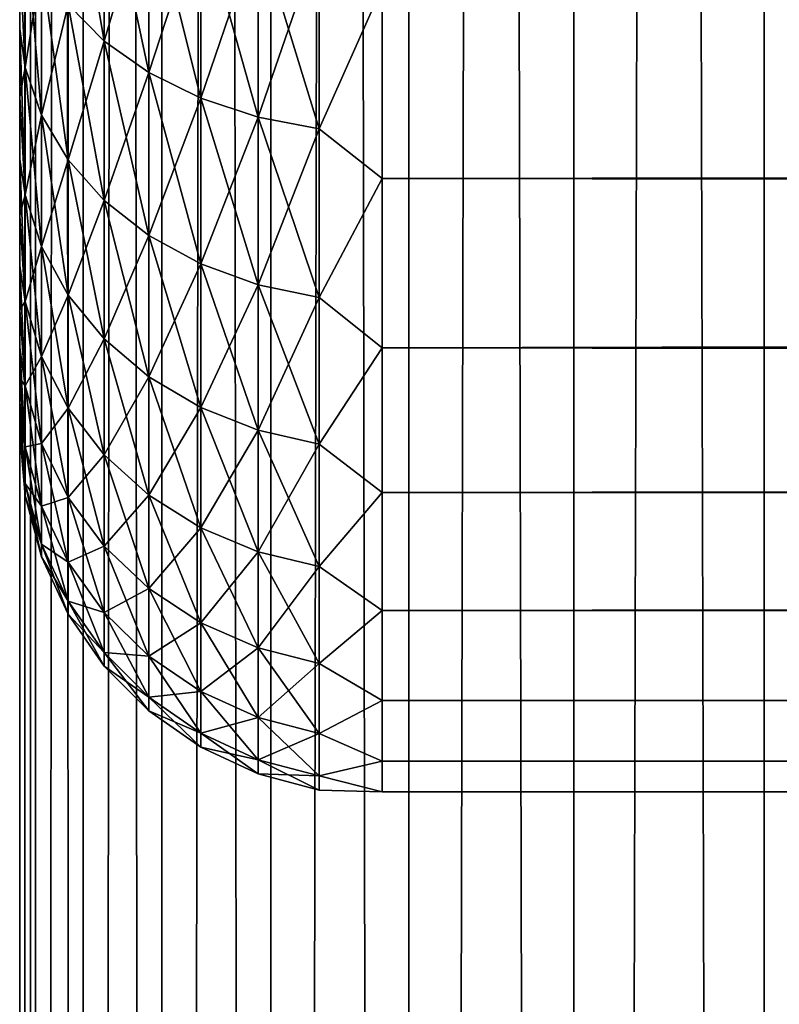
# Model space of a CAD drawing. Extents: x -265 to 265, y 0 to 427.
# Tile 52 of 256: x -265 to -260.81, y 133.85 to 139.28. Entities that reach past the tile are written whole.
import ezdxf

# ---------------------------------------------------------------- set-up
doc = ezdxf.new("R2010")
doc.units = 0
doc.header["$LTSCALE"] = 65.185185
for name, color, linetype in [('18', 7, 'CONTINUOUS'), ('20', 7, 'CONTINUOUS'), ('22', 7, 'CONTINUOUS'), ('35', 7, 'CONTINUOUS'), ('36', 7, 'CONTINUOUS')]:
    doc.layers.add(name, color=color, linetype=linetype)

msp = doc.modelspace()

# ---------------------------------------------------------------- linework, layer by layer
at = {"layer": '18', "color": 7, "linetype": 'CONTINUOUS'}
for points in [[(-265, 139.2346, 33.9756), (-265, 139.6407, 34.4628), (-265, 139.2346, 21.0244), (-265, 139.2346, 33.9756)], [(-265, 139.2346, 21.0244), (-265, 139.6407, 34.4628), (-265, 139.6407, 20.5372), (-265, 139.2346, 21.0244)], [(-265, 138.8587, 33.4647), (-265, 139.2346, 33.9756), (-265, 138.8587, 21.5353), (-265, 138.8587, 33.4647)], [(-265, 138.8587, 21.5353), (-265, 139.2346, 33.9756), (-265, 139.2346, 21.0244), (-265, 138.8587, 21.5353)], [(-265, 138.5143, 32.9321), (-265, 138.8587, 33.4647), (-265, 138.5143, 22.0679), (-265, 138.5143, 32.9321)], [(-265, 138.5143, 22.0679), (-265, 138.8587, 33.4647), (-265, 138.8587, 21.5353), (-265, 138.5143, 22.0679)], [(-265, 138.2027, 32.3796), (-265, 138.5143, 32.9321), (-265, 138.2027, 22.6204), (-265, 138.2027, 32.3796)], [(-265, 138.2027, 22.6204), (-265, 138.5143, 32.9321), (-265, 138.5143, 22.0679), (-265, 138.2027, 22.6204)], [(-265, 137.9251, 31.8094), (-265, 138.2027, 32.3796), (-265, 137.9251, 23.1906), (-265, 137.9251, 31.8094)], [(-265, 137.9251, 23.1906), (-265, 138.2027, 32.3796), (-265, 138.2027, 22.6204), (-265, 137.9251, 23.1906)], [(-265, 137.6823, 31.2234), (-265, 137.9251, 31.8094), (-265, 137.6823, 23.7766), (-265, 137.6823, 31.2234)], [(-265, 137.6823, 23.7766), (-265, 137.9251, 31.8094), (-265, 137.9251, 23.1906), (-265, 137.6823, 23.7766)], [(-265, 137.4754, 30.6238), (-265, 137.6823, 31.2234), (-265, 137.4754, 24.3762), (-265, 137.4754, 30.6238)], [(-265, 137.4754, 24.3762), (-265, 137.6823, 31.2234), (-265, 137.6823, 23.7766), (-265, 137.4754, 24.3762)], [(-265, 137.3051, 30.0128), (-265, 137.4754, 30.6238), (-265, 137.3051, 24.9872), (-265, 137.3051, 30.0128)], [(-265, 137.3051, 24.9872), (-265, 137.4754, 30.6238), (-265, 137.4754, 24.3762), (-265, 137.3051, 24.9872)], [(-265, 137.172, 29.3927), (-265, 137.3051, 30.0128), (-265, 137.172, 25.6073), (-265, 137.172, 29.3927)], [(-265, 137.172, 25.6073), (-265, 137.3051, 30.0128), (-265, 137.3051, 24.9872), (-265, 137.172, 25.6073)], [(-265, 137.0766, 28.7656), (-265, 137.172, 29.3927), (-265, 137.0766, 26.2344), (-265, 137.0766, 28.7656)], [(-265, 137.0766, 26.2344), (-265, 137.172, 29.3927), (-265, 137.172, 25.6073), (-265, 137.0766, 26.2344)], [(-265, 137.0192, 28.134), (-265, 137.0766, 28.7656), (-265, 137.0192, 26.866), (-265, 137.0192, 28.134)], [(-265, 137.0192, 26.866), (-265, 137.0766, 28.7656), (-265, 137.0766, 26.2344), (-265, 137.0192, 26.866)], [(-265, 137, 27.5), (-265, 137.0192, 28.134), (-265, 137.0192, 26.866), (-265, 137, 27.5)]]:
    msp.add_3dface(points, dxfattribs=at)
at = {"layer": '20', "color": 7, "linetype": 'CONTINUOUS'}
for points in [[(-263, 138.4078, 18.922), (-263, 139.4652, 17.9244), (263, 138.4078, 18.922), (-263, 138.4078, 18.922)], [(263, 138.4078, 18.922), (-263, 139.4652, 17.9244), (263, 139.4652, 17.9244), (263, 138.4078, 18.922)], [(-263, 139.4652, 37.0756), (-263, 138.4078, 36.078), (263, 139.4652, 37.0756), (-263, 139.4652, 37.0756)], [(263, 139.4652, 37.0756), (-263, 138.4078, 36.078), (263, 138.4078, 36.078), (263, 139.4652, 37.0756)], [(-263, 137.4735, 20.0355), (-263, 138.4078, 18.922), (263, 137.4735, 20.0355), (-263, 137.4735, 20.0355)], [(263, 137.4735, 20.0355), (-263, 138.4078, 18.922), (263, 138.4078, 18.922), (263, 137.4735, 20.0355)], [(-263, 138.4078, 36.078), (-263, 137.4735, 34.9645), (263, 138.4078, 36.078), (-263, 138.4078, 36.078)], [(263, 138.4078, 36.078), (-263, 137.4735, 34.9645), (263, 137.4735, 34.9645), (263, 138.4078, 36.078)], [(-263, 136.6747, 21.25), (-263, 137.4735, 20.0355), (263, 136.6747, 21.25), (-263, 136.6747, 21.25)], [(263, 136.6747, 21.25), (-263, 137.4735, 20.0355), (263, 137.4735, 20.0355), (263, 136.6747, 21.25)], [(-263, 137.4735, 34.9645), (-263, 136.6747, 33.75), (263, 137.4735, 34.9645), (-263, 137.4735, 34.9645)], [(263, 137.4735, 34.9645), (-263, 136.6747, 33.75), (263, 136.6747, 33.75), (263, 137.4735, 34.9645)], [(-263, 136.0223, 22.549), (-263, 136.6747, 21.25), (263, 136.0223, 22.549), (-263, 136.0223, 22.549)], [(263, 136.0223, 22.549), (-263, 136.6747, 21.25), (263, 136.6747, 21.25), (263, 136.0223, 22.549)], [(-263, 136.6747, 33.75), (-263, 136.0223, 32.451), (263, 136.6747, 33.75), (-263, 136.6747, 33.75)], [(263, 136.6747, 33.75), (-263, 136.0223, 32.451), (263, 136.0223, 32.451), (263, 136.6747, 33.75)], [(-263, 135.5251, 23.915), (-263, 136.0223, 22.549), (263, 135.5251, 23.915), (-263, 135.5251, 23.915)], [(263, 135.5251, 23.915), (-263, 136.0223, 22.549), (263, 136.0223, 22.549), (263, 135.5251, 23.915)], [(-263, 136.0223, 32.451), (-263, 135.5251, 31.085), (263, 136.0223, 32.451), (-263, 136.0223, 32.451)], [(263, 136.0223, 32.451), (-263, 135.5251, 31.085), (263, 135.5251, 31.085), (263, 136.0223, 32.451)], [(-263, 135.1899, 25.3294), (-263, 135.5251, 23.915), (263, 135.1899, 25.3294), (-263, 135.1899, 25.3294)], [(263, 135.1899, 25.3294), (-263, 135.5251, 23.915), (263, 135.5251, 23.915), (263, 135.1899, 25.3294)], [(-263, 135.5251, 31.085), (-263, 135.1899, 29.6706), (263, 135.5251, 31.085), (-263, 135.5251, 31.085)], [(263, 135.5251, 31.085), (-263, 135.1899, 29.6706), (263, 135.1899, 29.6706), (263, 135.5251, 31.085)], [(-263, 135.0211, 26.7732), (-263, 135.1899, 25.3294), (263, 135.0211, 26.7732), (-263, 135.0211, 26.7732)], [(263, 135.0211, 26.7732), (-263, 135.1899, 25.3294), (263, 135.1899, 25.3294), (263, 135.0211, 26.7732)], [(-263, 135.1899, 29.6706), (-263, 135.0211, 28.2268), (263, 135.1899, 29.6706), (-263, 135.1899, 29.6706)], [(263, 135.1899, 29.6706), (-263, 135.0211, 28.2268), (263, 135.0211, 28.2268), (263, 135.1899, 29.6706)], [(-263, 135.0211, 28.2268), (-263, 135.0211, 26.7732), (263, 135.0211, 28.2268), (-263, 135.0211, 28.2268)], [(263, 135.0211, 28.2268), (-263, 135.0211, 26.7732), (263, 135.0211, 26.7732), (263, 135.0211, 28.2268)]]:
    msp.add_3dface(points, dxfattribs=at)
at = {"layer": '22', "color": 7, "linetype": 'CONTINUOUS'}
for points in [[(-264.7329, 139.3693, 19.3693), (-264.7329, 140.3308, 18.5101), (-264.533, 139.1671, 19.1671), (-264.7329, 139.3693, 19.3693)], [(-264.533, 139.1671, 19.1671), (-264.7329, 140.3308, 18.5101), (-264.533, 140.1525, 18.2865), (-264.533, 139.1671, 19.1671)], [(-264.533, 140.1525, 36.7135), (-264.7329, 139.3693, 35.6307), (-264.533, 139.1671, 35.8329), (-264.533, 140.1525, 36.7135)], [(-264.533, 140.1525, 36.7135), (-264.533, 139.1671, 35.8329), (-264.2864, 139.9985, 36.9065), (-264.533, 140.1525, 36.7135)], [(-264.533, 139.1671, 19.1671), (-264.533, 140.1525, 18.2865), (-264.2864, 138.9925, 18.9925), (-264.533, 139.1671, 19.1671)], [(-264.2864, 138.9925, 18.9925), (-264.533, 140.1525, 18.2865), (-264.2864, 139.9985, 18.0935), (-264.2864, 138.9925, 18.9925)], [(-264.2864, 139.9985, 36.9065), (-264.533, 139.1671, 35.8329), (-264.2864, 138.9925, 36.0075), (-264.2864, 139.9985, 36.9065)], [(-264.2864, 139.9985, 36.9065), (-264.2864, 138.9925, 36.0075), (-264.0006, 139.8737, 37.0631), (-264.2864, 139.9985, 36.9065)], [(-264.2864, 138.9925, 18.9925), (-264.2864, 139.9985, 18.0935), (-264.0006, 138.8509, 18.8509), (-264.2864, 138.9925, 18.9925)], [(-264.0006, 138.8509, 18.8509), (-264.2864, 139.9985, 18.0935), (-264.0006, 139.8737, 17.9369), (-264.0006, 138.8509, 18.8509)], [(-264.0006, 139.8737, 37.0631), (-264.2864, 138.9925, 36.0075), (-264.0006, 138.8509, 36.1491), (-264.0006, 139.8737, 37.0631)], [(-264.0006, 139.8737, 37.0631), (-264.0006, 138.8509, 36.1491), (-263.6844, 139.7817, 37.1785), (-264.0006, 139.8737, 37.0631)], [(-264.0006, 138.8509, 18.8509), (-264.0006, 139.8737, 17.9369), (-263.6844, 138.7465, 18.7465), (-264.0006, 138.8509, 18.8509)], [(-263.6844, 138.7465, 18.7465), (-264.0006, 139.8737, 17.9369), (-263.6844, 139.7817, 17.8215), (-263.6844, 138.7465, 18.7465)], [(-264.97, 139.8315, 35.1685), (-265, 139.6407, 34.4628), (-264.97, 139.0211, 34.2617), (-264.97, 139.8315, 35.1685)], [(-264.97, 139.0211, 20.7383), (-265, 139.6407, 20.5372), (-264.97, 139.8315, 19.8315), (-264.97, 139.0211, 20.7383)], [(-264.97, 139.8315, 35.1685), (-264.97, 139.0211, 34.2617), (-264.8801, 139.5931, 35.4069), (-264.97, 139.8315, 35.1685)], [(-264.97, 139.0211, 20.7383), (-264.97, 139.8315, 19.8315), (-264.8801, 138.7575, 20.5281), (-264.97, 139.0211, 20.7383)], [(-264.8801, 138.7575, 20.5281), (-264.97, 139.8315, 19.8315), (-264.8801, 139.5931, 19.5931), (-264.8801, 138.7575, 20.5281)], [(-263.6844, 139.7817, 37.1785), (-264.0006, 138.8509, 36.1491), (-263.6844, 138.7465, 36.2535), (-263.6844, 139.7817, 37.1785)], [(-263.6844, 139.7817, 37.1785), (-263.6844, 138.7465, 36.2535), (-263.3473, 139.7253, 37.2491), (-263.6844, 139.7817, 37.1785)], [(-263.6844, 138.7465, 18.7465), (-263.6844, 139.7817, 17.8215), (-263.3473, 138.6827, 18.6827), (-263.6844, 138.7465, 18.7465)], [(-263.3473, 138.6827, 18.6827), (-263.6844, 139.7817, 17.8215), (-263.3473, 139.7253, 17.7509), (-263.3473, 138.6827, 18.6827)], [(-263.3473, 139.7253, 37.2491), (-263.6844, 138.7465, 36.2535), (-263.3473, 138.6827, 36.3173), (-263.3473, 139.7253, 37.2491)], [(-263, 139.4652, 17.9244), (-263.3473, 138.6827, 18.6827), (-263.3473, 139.7253, 17.7509), (-263, 139.4652, 17.9244)], [(-263, 139.4652, 37.0756), (-263.3473, 139.7253, 37.2491), (-263.3473, 138.6827, 36.3173), (-263, 139.4652, 37.0756)], [(-265, 139.6407, 34.4628), (-265, 139.2346, 33.9756), (-264.97, 139.0211, 34.2617), (-265, 139.6407, 34.4628)], [(-265, 139.2346, 21.0244), (-265, 139.6407, 20.5372), (-264.97, 139.0211, 20.7383), (-265, 139.2346, 21.0244)], [(-264.8801, 139.5931, 35.4069), (-264.97, 139.0211, 34.2617), (-264.8801, 138.7575, 34.4719), (-264.8801, 139.5931, 35.4069)], [(-264.8801, 139.5931, 35.4069), (-264.8801, 138.7575, 34.4719), (-264.7329, 139.3693, 35.6307), (-264.8801, 139.5931, 35.4069)], [(-264.8801, 138.7575, 20.5281), (-264.8801, 139.5931, 19.5931), (-264.7329, 138.5101, 20.3308), (-264.8801, 138.7575, 20.5281)], [(-264.7329, 138.5101, 20.3308), (-264.8801, 139.5931, 19.5931), (-264.7329, 139.3693, 19.3693), (-264.7329, 138.5101, 20.3308)], [(-263, 139.4652, 17.9244), (-263, 138.4078, 18.922), (-263.3473, 138.6827, 18.6827), (-263, 139.4652, 17.9244)], [(-263, 138.4078, 36.078), (-263, 139.4652, 37.0756), (-263.3473, 138.6827, 36.3173), (-263, 138.4078, 36.078)], [(-264.7329, 139.3693, 35.6307), (-264.8801, 138.7575, 34.4719), (-264.7329, 138.5101, 34.6692), (-264.7329, 139.3693, 35.6307)], [(-264.7329, 139.3693, 35.6307), (-264.7329, 138.5101, 34.6692), (-264.533, 139.1671, 35.8329), (-264.7329, 139.3693, 35.6307)], [(-264.7329, 138.5101, 20.3308), (-264.7329, 139.3693, 19.3693), (-264.533, 138.2865, 20.1525), (-264.7329, 138.5101, 20.3308)], [(-264.533, 138.2865, 20.1525), (-264.7329, 139.3693, 19.3693), (-264.533, 139.1671, 19.1671), (-264.533, 138.2865, 20.1525)], [(-265, 139.2346, 33.9756), (-265, 138.8587, 33.4647), (-264.97, 139.0211, 34.2617), (-265, 139.2346, 33.9756)], [(-265, 138.8587, 21.5353), (-265, 139.2346, 21.0244), (-264.97, 138.3174, 21.7302), (-265, 138.8587, 21.5353)], [(-264.97, 138.3174, 21.7302), (-265, 139.2346, 21.0244), (-264.97, 139.0211, 20.7383), (-264.97, 138.3174, 21.7302)], [(-264.533, 139.1671, 35.8329), (-264.7329, 138.5101, 34.6692), (-264.533, 138.2865, 34.8475), (-264.533, 139.1671, 35.8329)], [(-264.533, 139.1671, 35.8329), (-264.533, 138.2865, 34.8475), (-264.2864, 138.9925, 36.0075), (-264.533, 139.1671, 35.8329)], [(-264.533, 138.2865, 20.1525), (-264.533, 139.1671, 19.1671), (-264.2864, 138.0935, 19.9985), (-264.533, 138.2865, 20.1525)], [(-264.2864, 138.0935, 19.9985), (-264.533, 139.1671, 19.1671), (-264.2864, 138.9925, 18.9925), (-264.2864, 138.0935, 19.9985)], [(-264.97, 139.0211, 34.2617), (-265, 138.8587, 33.4647), (-264.97, 138.3174, 33.2698), (-264.97, 139.0211, 34.2617)], [(-264.97, 139.0211, 34.2617), (-264.97, 138.3174, 33.2698), (-264.8801, 138.7575, 34.4719), (-264.97, 139.0211, 34.2617)], [(-264.97, 138.3174, 21.7302), (-264.97, 139.0211, 20.7383), (-264.8801, 138.0319, 21.5508), (-264.97, 138.3174, 21.7302)], [(-264.8801, 138.0319, 21.5508), (-264.97, 139.0211, 20.7383), (-264.8801, 138.7575, 20.5281), (-264.8801, 138.0319, 21.5508)], [(-264.2864, 138.9925, 36.0075), (-264.533, 138.2865, 34.8475), (-264.2864, 138.0935, 35.0015), (-264.2864, 138.9925, 36.0075)], [(-264.2864, 138.9925, 36.0075), (-264.2864, 138.0935, 35.0015), (-264.0006, 138.8509, 36.1491), (-264.2864, 138.9925, 36.0075)], [(-264.2864, 138.0935, 19.9985), (-264.2864, 138.9925, 18.9925), (-264.0006, 137.9369, 19.8737), (-264.2864, 138.0935, 19.9985)], [(-264.0006, 137.9369, 19.8737), (-264.2864, 138.9925, 18.9925), (-264.0006, 138.8509, 18.8509), (-264.0006, 137.9369, 19.8737)], [(-265, 138.8587, 33.4647), (-265, 138.5143, 32.9321), (-264.97, 138.3174, 33.2698), (-265, 138.8587, 33.4647)], [(-265, 138.5143, 22.0679), (-265, 138.8587, 21.5353), (-264.97, 138.3174, 21.7302), (-265, 138.5143, 22.0679)], [(-264.0006, 138.8509, 36.1491), (-264.2864, 138.0935, 35.0015), (-264.0006, 137.9369, 35.1263), (-264.0006, 138.8509, 36.1491)], [(-264.0006, 138.8509, 36.1491), (-264.0006, 137.9369, 35.1263), (-263.6844, 138.7465, 36.2535), (-264.0006, 138.8509, 36.1491)], [(-264.0006, 137.9369, 19.8737), (-264.0006, 138.8509, 18.8509), (-263.6844, 137.8215, 19.7817), (-264.0006, 137.9369, 19.8737)], [(-263.6844, 137.8215, 19.7817), (-264.0006, 138.8509, 18.8509), (-263.6844, 138.7465, 18.7465), (-263.6844, 137.8215, 19.7817)], [(-264.8801, 138.7575, 34.4719), (-264.97, 138.3174, 33.2698), (-264.8801, 138.0319, 33.4492), (-264.8801, 138.7575, 34.4719)], [(-264.8801, 138.7575, 34.4719), (-264.8801, 138.0319, 33.4492), (-264.7329, 138.5101, 34.6692), (-264.8801, 138.7575, 34.4719)], [(-264.8801, 138.0319, 21.5508), (-264.8801, 138.7575, 20.5281), (-264.7329, 137.764, 21.3824), (-264.8801, 138.0319, 21.5508)], [(-264.7329, 137.764, 21.3824), (-264.8801, 138.7575, 20.5281), (-264.7329, 138.5101, 20.3308), (-264.7329, 137.764, 21.3824)], [(-263.6844, 138.7465, 36.2535), (-264.0006, 137.9369, 35.1263), (-263.6844, 137.8215, 35.2183), (-263.6844, 138.7465, 36.2535)], [(-263.6844, 138.7465, 36.2535), (-263.6844, 137.8215, 35.2183), (-263.3473, 138.6827, 36.3173), (-263.6844, 138.7465, 36.2535)], [(-263.6844, 137.8215, 19.7817), (-263.6844, 138.7465, 18.7465), (-263.3473, 137.7509, 19.7253), (-263.6844, 137.8215, 19.7817)], [(-263.3473, 137.7509, 19.7253), (-263.6844, 138.7465, 18.7465), (-263.3473, 138.6827, 18.6827), (-263.3473, 137.7509, 19.7253)], [(-263.3473, 138.6827, 36.3173), (-263.6844, 137.8215, 35.2183), (-263.3473, 137.7509, 35.2747), (-263.3473, 138.6827, 36.3173)], [(-263, 138.4078, 18.922), (-263.3473, 137.7509, 19.7253), (-263.3473, 138.6827, 18.6827), (-263, 138.4078, 18.922)], [(-263, 138.4078, 36.078), (-263.3473, 138.6827, 36.3173), (-263.3473, 137.7509, 35.2747), (-263, 138.4078, 36.078)], [(-265, 138.5143, 32.9321), (-265, 138.2027, 32.3796), (-264.97, 138.3174, 33.2698), (-265, 138.5143, 32.9321)], [(-265, 138.2027, 22.6204), (-265, 138.5143, 22.0679), (-264.97, 137.7291, 22.7946), (-265, 138.2027, 22.6204)], [(-264.97, 137.7291, 22.7946), (-265, 138.5143, 22.0679), (-264.97, 138.3174, 21.7302), (-264.97, 137.7291, 22.7946)], [(-264.7329, 138.5101, 34.6692), (-264.8801, 138.0319, 33.4492), (-264.7329, 137.764, 33.6176), (-264.7329, 138.5101, 34.6692)], [(-264.7329, 138.5101, 34.6692), (-264.7329, 137.764, 33.6176), (-264.533, 138.2865, 34.8475), (-264.7329, 138.5101, 34.6692)], [(-264.7329, 137.764, 21.3824), (-264.7329, 138.5101, 20.3308), (-264.533, 137.5218, 21.2303), (-264.7329, 137.764, 21.3824)], [(-264.533, 137.5218, 21.2303), (-264.7329, 138.5101, 20.3308), (-264.533, 138.2865, 20.1525), (-264.533, 137.5218, 21.2303)], [(-263, 138.4078, 18.922), (-263, 137.4735, 20.0355), (-263.3473, 137.7509, 19.7253), (-263, 138.4078, 18.922)], [(-263, 137.4735, 34.9645), (-263, 138.4078, 36.078), (-263.3473, 137.7509, 35.2747), (-263, 137.4735, 34.9645)], [(-264.97, 138.3174, 33.2698), (-265, 138.2027, 32.3796), (-264.97, 137.7291, 32.2054), (-264.97, 138.3174, 33.2698)], [(-264.97, 138.3174, 33.2698), (-264.97, 137.7291, 32.2054), (-264.8801, 138.0319, 33.4492), (-264.97, 138.3174, 33.2698)], [(-264.97, 137.7291, 22.7946), (-264.97, 138.3174, 21.7302), (-264.8801, 137.4253, 22.6483), (-264.97, 137.7291, 22.7946)], [(-264.8801, 137.4253, 22.6483), (-264.97, 138.3174, 21.7302), (-264.8801, 138.0319, 21.5508), (-264.8801, 137.4253, 22.6483)], [(-264.533, 138.2865, 34.8475), (-264.7329, 137.764, 33.6176), (-264.533, 137.5218, 33.7697), (-264.533, 138.2865, 34.8475)], [(-264.533, 138.2865, 34.8475), (-264.533, 137.5218, 33.7697), (-264.2864, 138.0935, 35.0015), (-264.533, 138.2865, 34.8475)], [(-264.533, 137.5218, 21.2303), (-264.533, 138.2865, 20.1525), (-264.2864, 137.3127, 21.0989), (-264.533, 137.5218, 21.2303)], [(-264.2864, 137.3127, 21.0989), (-264.533, 138.2865, 20.1525), (-264.2864, 138.0935, 19.9985), (-264.2864, 137.3127, 21.0989)], [(-265, 138.2027, 32.3796), (-265, 137.9251, 31.8094), (-264.97, 137.7291, 32.2054), (-265, 138.2027, 32.3796)], [(-265, 137.9251, 23.1906), (-265, 138.2027, 22.6204), (-264.97, 137.7291, 22.7946), (-265, 137.9251, 23.1906)], [(-264.2864, 138.0935, 35.0015), (-264.533, 137.5218, 33.7697), (-264.2864, 137.3127, 33.9011), (-264.2864, 138.0935, 35.0015)], [(-264.2864, 138.0935, 35.0015), (-264.2864, 137.3127, 33.9011), (-264.0006, 137.9369, 35.1263), (-264.2864, 138.0935, 35.0015)], [(-264.2864, 137.3127, 21.0989), (-264.2864, 138.0935, 19.9985), (-264.0006, 137.1431, 20.9923), (-264.2864, 137.3127, 21.0989)], [(-264.0006, 137.1431, 20.9923), (-264.2864, 138.0935, 19.9985), (-264.0006, 137.9369, 19.8737), (-264.0006, 137.1431, 20.9923)], [(-264.8801, 138.0319, 33.4492), (-264.97, 137.7291, 32.2054), (-264.8801, 137.4253, 32.3517), (-264.8801, 138.0319, 33.4492)], [(-264.8801, 138.0319, 33.4492), (-264.8801, 137.4253, 32.3517), (-264.7329, 137.764, 33.6176), (-264.8801, 138.0319, 33.4492)], [(-264.8801, 137.4253, 22.6483), (-264.8801, 138.0319, 21.5508), (-264.7329, 137.1402, 22.511), (-264.8801, 137.4253, 22.6483)], [(-264.7329, 137.1402, 22.511), (-264.8801, 138.0319, 21.5508), (-264.7329, 137.764, 21.3824), (-264.7329, 137.1402, 22.511)], [(-265, 137.9251, 31.8094), (-265, 137.6823, 31.2234), (-264.97, 137.7291, 32.2054), (-265, 137.9251, 31.8094)], [(-265, 137.6823, 23.7766), (-265, 137.9251, 23.1906), (-264.97, 137.2637, 23.9182), (-265, 137.6823, 23.7766)], [(-264.97, 137.2637, 23.9182), (-265, 137.9251, 23.1906), (-264.97, 137.7291, 22.7946), (-264.97, 137.2637, 23.9182)], [(-264.0006, 137.9369, 35.1263), (-264.2864, 137.3127, 33.9011), (-264.0006, 137.1431, 34.0077), (-264.0006, 137.9369, 35.1263)], [(-264.0006, 137.9369, 35.1263), (-264.0006, 137.1431, 34.0077), (-263.6844, 137.8215, 35.2183), (-264.0006, 137.9369, 35.1263)], [(-264.0006, 137.1431, 20.9923), (-264.0006, 137.9369, 19.8737), (-263.6844, 137.0182, 20.9138), (-264.0006, 137.1431, 20.9923)], [(-263.6844, 137.0182, 20.9138), (-264.0006, 137.9369, 19.8737), (-263.6844, 137.8215, 19.7817), (-263.6844, 137.0182, 20.9138)], [(-263.6844, 137.8215, 35.2183), (-264.0006, 137.1431, 34.0077), (-263.6844, 137.0182, 34.0862), (-263.6844, 137.8215, 35.2183)], [(-263.6844, 137.8215, 35.2183), (-263.6844, 137.0182, 34.0862), (-263.3473, 137.7509, 35.2747), (-263.6844, 137.8215, 35.2183)], [(-263.6844, 137.0182, 20.9138), (-263.6844, 137.8215, 19.7817), (-263.3473, 136.9417, 20.8658), (-263.6844, 137.0182, 20.9138)], [(-263.3473, 136.9417, 20.8658), (-263.6844, 137.8215, 19.7817), (-263.3473, 137.7509, 19.7253), (-263.3473, 136.9417, 20.8658)], [(-264.97, 137.7291, 32.2054), (-265, 137.6823, 31.2234), (-264.97, 137.2637, 31.0818), (-264.97, 137.7291, 32.2054)], [(-264.97, 137.7291, 32.2054), (-264.97, 137.2637, 31.0818), (-264.8801, 137.4253, 32.3517), (-264.97, 137.7291, 32.2054)], [(-264.97, 137.2637, 23.9182), (-264.97, 137.7291, 22.7946), (-264.8801, 136.9454, 23.8068), (-264.97, 137.2637, 23.9182)], [(-264.8801, 136.9454, 23.8068), (-264.97, 137.7291, 22.7946), (-264.8801, 137.4253, 22.6483), (-264.8801, 136.9454, 23.8068)], [(-264.7329, 137.764, 33.6176), (-264.8801, 137.4253, 32.3517), (-264.7329, 137.1402, 32.489), (-264.7329, 137.764, 33.6176)], [(-264.7329, 137.764, 33.6176), (-264.7329, 137.1402, 32.489), (-264.533, 137.5218, 33.7697), (-264.7329, 137.764, 33.6176)], [(-264.7329, 137.1402, 22.511), (-264.7329, 137.764, 21.3824), (-264.533, 136.8825, 22.3869), (-264.7329, 137.1402, 22.511)], [(-264.533, 136.8825, 22.3869), (-264.7329, 137.764, 21.3824), (-264.533, 137.5218, 21.2303), (-264.533, 136.8825, 22.3869)], [(-263.3473, 137.7509, 35.2747), (-263.6844, 137.0182, 34.0862), (-263.3473, 136.9417, 34.1342), (-263.3473, 137.7509, 35.2747)], [(-263, 137.4735, 20.0355), (-263.3473, 136.9417, 20.8658), (-263.3473, 137.7509, 19.7253), (-263, 137.4735, 20.0355)], [(-263, 137.4735, 34.9645), (-263.3473, 137.7509, 35.2747), (-263.3473, 136.9417, 34.1342), (-263, 137.4735, 34.9645)], [(-265, 137.6823, 31.2234), (-265, 137.4754, 30.6238), (-264.97, 137.2637, 31.0818), (-265, 137.6823, 31.2234)], [(-265, 137.4754, 24.3762), (-265, 137.6823, 23.7766), (-264.97, 137.2637, 23.9182), (-265, 137.4754, 24.3762)], [(-264.533, 137.5218, 33.7697), (-264.7329, 137.1402, 32.489), (-264.533, 136.8825, 32.6131), (-264.533, 137.5218, 33.7697)], [(-264.533, 137.5218, 33.7697), (-264.533, 136.8825, 32.6131), (-264.2864, 137.3127, 33.9011), (-264.533, 137.5218, 33.7697)], [(-264.533, 136.8825, 22.3869), (-264.533, 137.5218, 21.2303), (-264.2864, 136.6601, 22.2798), (-264.533, 136.8825, 22.3869)], [(-264.2864, 136.6601, 22.2798), (-264.533, 137.5218, 21.2303), (-264.2864, 137.3127, 21.0989), (-264.2864, 136.6601, 22.2798)], [(-265, 137.4754, 30.6238), (-265, 137.3051, 30.0128), (-264.97, 137.2637, 31.0818), (-265, 137.4754, 30.6238)], [(-265, 137.3051, 24.9872), (-265, 137.4754, 24.3762), (-264.97, 136.927, 25.0868), (-265, 137.3051, 24.9872)], [(-264.97, 136.927, 25.0868), (-265, 137.4754, 24.3762), (-264.97, 137.2637, 23.9182), (-264.97, 136.927, 25.0868)], [(-263, 137.4735, 20.0355), (-263, 136.6747, 21.25), (-263.3473, 136.9417, 20.8658), (-263, 137.4735, 20.0355)], [(-263, 136.6747, 33.75), (-263, 137.4735, 34.9645), (-263.3473, 136.9417, 34.1342), (-263, 136.6747, 33.75)], [(-264.8801, 137.4253, 32.3517), (-264.97, 137.2637, 31.0818), (-264.8801, 136.9454, 31.1932), (-264.8801, 137.4253, 32.3517)], [(-264.8801, 137.4253, 32.3517), (-264.8801, 136.9454, 31.1932), (-264.7329, 137.1402, 32.489), (-264.8801, 137.4253, 32.3517)], [(-264.8801, 136.9454, 23.8068), (-264.8801, 137.4253, 22.6483), (-264.7329, 136.6468, 23.7023), (-264.8801, 136.9454, 23.8068)], [(-264.7329, 136.6468, 23.7023), (-264.8801, 137.4253, 22.6483), (-264.7329, 137.1402, 22.511), (-264.7329, 136.6468, 23.7023)], [(-265, 137.3051, 30.0128), (-265, 137.172, 29.3927), (-264.97, 136.927, 29.9132), (-265, 137.3051, 30.0128)], [(-264.97, 137.2637, 31.0818), (-265, 137.3051, 30.0128), (-264.97, 136.927, 29.9132), (-264.97, 137.2637, 31.0818)], [(-265, 137.172, 25.6073), (-265, 137.3051, 24.9872), (-264.97, 136.927, 25.0868), (-265, 137.172, 25.6073)], [(-264.2864, 137.3127, 33.9011), (-264.533, 136.8825, 32.6131), (-264.2864, 136.6601, 32.7202), (-264.2864, 137.3127, 33.9011)], [(-264.2864, 137.3127, 33.9011), (-264.2864, 136.6601, 32.7202), (-264.0006, 137.1431, 34.0077), (-264.2864, 137.3127, 33.9011)], [(-264.2864, 136.6601, 22.2798), (-264.2864, 137.3127, 21.0989), (-264.0006, 136.4796, 22.1929), (-264.2864, 136.6601, 22.2798)], [(-264.0006, 136.4796, 22.1929), (-264.2864, 137.3127, 21.0989), (-264.0006, 137.1431, 20.9923), (-264.0006, 136.4796, 22.1929)], [(-264.97, 137.2637, 31.0818), (-264.97, 136.927, 29.9132), (-264.8801, 136.9454, 31.1932), (-264.97, 137.2637, 31.0818)], [(-264.97, 136.927, 25.0868), (-264.97, 137.2637, 23.9182), (-264.8801, 136.5983, 25.0118), (-264.97, 136.927, 25.0868)], [(-264.8801, 136.5983, 25.0118), (-264.97, 137.2637, 23.9182), (-264.8801, 136.9454, 23.8068), (-264.8801, 136.5983, 25.0118)], [(-265, 137.172, 29.3927), (-265, 137.0766, 28.7656), (-264.97, 136.927, 29.9132), (-265, 137.172, 29.3927)], [(-265, 137.0766, 26.2344), (-265, 137.172, 25.6073), (-264.97, 136.7233, 26.2858), (-265, 137.0766, 26.2344)], [(-264.97, 136.7233, 26.2858), (-265, 137.172, 25.6073), (-264.97, 136.927, 25.0868), (-264.97, 136.7233, 26.2858)], [(-264.7329, 137.1402, 32.489), (-264.8801, 136.9454, 31.1932), (-264.7329, 136.6468, 31.2977), (-264.7329, 137.1402, 32.489)], [(-264.7329, 137.1402, 32.489), (-264.7329, 136.6468, 31.2977), (-264.533, 136.8825, 32.6131), (-264.7329, 137.1402, 32.489)], [(-264.7329, 136.6468, 23.7023), (-264.7329, 137.1402, 22.511), (-264.533, 136.3768, 23.6078), (-264.7329, 136.6468, 23.7023)], [(-264.533, 136.3768, 23.6078), (-264.7329, 137.1402, 22.511), (-264.533, 136.8825, 22.3869), (-264.533, 136.3768, 23.6078)], [(-264.0006, 137.1431, 34.0077), (-264.2864, 136.6601, 32.7202), (-264.0006, 136.4796, 32.8071), (-264.0006, 137.1431, 34.0077)], [(-264.0006, 137.1431, 34.0077), (-264.0006, 136.4796, 32.8071), (-263.6844, 137.0182, 34.0862), (-264.0006, 137.1431, 34.0077)], [(-264.0006, 136.4796, 22.1929), (-264.0006, 137.1431, 20.9923), (-263.6844, 136.3467, 22.1288), (-264.0006, 136.4796, 22.1929)], [(-263.6844, 136.3467, 22.1288), (-264.0006, 137.1431, 20.9923), (-263.6844, 137.0182, 20.9138), (-263.6844, 136.3467, 22.1288)], [(-265, 137.0766, 28.7656), (-265, 137.0192, 28.134), (-264.97, 136.7233, 28.7142), (-265, 137.0766, 28.7656)], [(-264.97, 136.927, 29.9132), (-265, 137.0766, 28.7656), (-264.97, 136.7233, 28.7142), (-264.97, 136.927, 29.9132)], [(-265, 137.0192, 26.866), (-265, 137.0766, 26.2344), (-264.97, 136.7233, 26.2858), (-265, 137.0192, 26.866)], [(-265, 137.0192, 28.134), (-265, 137, 27.5), (-264.97, 136.7233, 28.7142), (-265, 137.0192, 28.134)], [(-265, 137, 27.5), (-265, 137.0192, 26.866), (-264.97, 136.6551, 27.5), (-265, 137, 27.5)], [(-264.97, 136.6551, 27.5), (-265, 137.0192, 26.866), (-264.97, 136.7233, 26.2858), (-264.97, 136.6551, 27.5)], [(-263.6844, 137.0182, 34.0862), (-264.0006, 136.4796, 32.8071), (-263.6844, 136.3467, 32.8712), (-263.6844, 137.0182, 34.0862)], [(-263.6844, 137.0182, 34.0862), (-263.6844, 136.3467, 32.8712), (-263.3473, 136.9417, 34.1342), (-263.6844, 137.0182, 34.0862)], [(-263.6844, 136.3467, 22.1288), (-263.6844, 137.0182, 20.9138), (-263.3473, 136.2653, 22.0896), (-263.6844, 136.3467, 22.1288)], [(-263.3473, 136.2653, 22.0896), (-263.6844, 137.0182, 20.9138), (-263.3473, 136.9417, 20.8658), (-263.3473, 136.2653, 22.0896)], [(-264.97, 136.7233, 28.7142), (-265, 137, 27.5), (-264.97, 136.6551, 27.5), (-264.97, 136.7233, 28.7142)], [(-264.8801, 136.9454, 31.1932), (-264.97, 136.927, 29.9132), (-264.8801, 136.5983, 29.9882), (-264.8801, 136.9454, 31.1932)], [(-264.97, 136.927, 29.9132), (-264.97, 136.7233, 28.7142), (-264.8801, 136.5983, 29.9882), (-264.97, 136.927, 29.9132)], [(-264.97, 136.7233, 26.2858), (-264.97, 136.927, 25.0868), (-264.8801, 136.3882, 26.248), (-264.97, 136.7233, 26.2858)], [(-264.8801, 136.3882, 26.248), (-264.97, 136.927, 25.0868), (-264.8801, 136.5983, 25.0118), (-264.8801, 136.3882, 26.248)], [(-264.8801, 136.9454, 31.1932), (-264.8801, 136.5983, 29.9882), (-264.7329, 136.6468, 31.2977), (-264.8801, 136.9454, 31.1932)], [(-264.8801, 136.5983, 25.0118), (-264.8801, 136.9454, 23.8068), (-264.7329, 136.2898, 24.9413), (-264.8801, 136.5983, 25.0118)], [(-264.7329, 136.2898, 24.9413), (-264.8801, 136.9454, 23.8068), (-264.7329, 136.6468, 23.7023), (-264.7329, 136.2898, 24.9413)], [(-263.3473, 136.9417, 34.1342), (-263.6844, 136.3467, 32.8712), (-263.3473, 136.2653, 32.9104), (-263.3473, 136.9417, 34.1342)], [(-263, 136.6747, 21.25), (-263.3473, 136.2653, 22.0896), (-263.3473, 136.9417, 20.8658), (-263, 136.6747, 21.25)], [(-263, 136.6747, 33.75), (-263.3473, 136.9417, 34.1342), (-263.3473, 136.2653, 32.9104), (-263, 136.6747, 33.75)], [(-264.533, 136.8825, 32.6131), (-264.7329, 136.6468, 31.2977), (-264.533, 136.3768, 31.3922), (-264.533, 136.8825, 32.6131)], [(-264.533, 136.8825, 32.6131), (-264.533, 136.3768, 31.3922), (-264.2864, 136.6601, 32.7202), (-264.533, 136.8825, 32.6131)], [(-264.533, 136.3768, 23.6078), (-264.533, 136.8825, 22.3869), (-264.2864, 136.1437, 23.5263), (-264.533, 136.3768, 23.6078)], [(-264.2864, 136.1437, 23.5263), (-264.533, 136.8825, 22.3869), (-264.2864, 136.6601, 22.2798), (-264.2864, 136.1437, 23.5263)], [(-264.97, 136.7233, 28.7142), (-264.97, 136.6551, 27.5), (-264.8801, 136.3882, 28.752), (-264.97, 136.7233, 28.7142)], [(-264.8801, 136.5983, 29.9882), (-264.97, 136.7233, 28.7142), (-264.8801, 136.3882, 28.752), (-264.8801, 136.5983, 29.9882)], [(-264.97, 136.6551, 27.5), (-264.97, 136.7233, 26.2858), (-264.8801, 136.3179, 27.5), (-264.97, 136.6551, 27.5)], [(-264.8801, 136.3179, 27.5), (-264.97, 136.7233, 26.2858), (-264.8801, 136.3882, 26.248), (-264.8801, 136.3179, 27.5)], [(-264.8801, 136.3882, 28.752), (-264.97, 136.6551, 27.5), (-264.8801, 136.3179, 27.5), (-264.8801, 136.3882, 28.752)], [(-264.7329, 136.6468, 31.2977), (-264.8801, 136.5983, 29.9882), (-264.7329, 136.2898, 30.0587), (-264.7329, 136.6468, 31.2977)], [(-264.7329, 136.6468, 31.2977), (-264.7329, 136.2898, 30.0587), (-264.533, 136.3768, 31.3922), (-264.7329, 136.6468, 31.2977)], [(-264.7329, 136.2898, 24.9413), (-264.7329, 136.6468, 23.7023), (-264.533, 136.011, 24.8777), (-264.7329, 136.2898, 24.9413)], [(-264.533, 136.011, 24.8777), (-264.7329, 136.6468, 23.7023), (-264.533, 136.3768, 23.6078), (-264.533, 136.011, 24.8777)], [(-264.2864, 136.6601, 32.7202), (-264.533, 136.3768, 31.3922), (-264.2864, 136.1437, 31.4737), (-264.2864, 136.6601, 32.7202)], [(-264.2864, 136.6601, 32.7202), (-264.2864, 136.1437, 31.4737), (-264.0006, 136.4796, 32.8071), (-264.2864, 136.6601, 32.7202)], [(-264.2864, 136.1437, 23.5263), (-264.2864, 136.6601, 22.2798), (-264.0006, 135.9547, 23.4601), (-264.2864, 136.1437, 23.5263)], [(-264.0006, 135.9547, 23.4601), (-264.2864, 136.6601, 22.2798), (-264.0006, 136.4796, 22.1929), (-264.0006, 135.9547, 23.4601)], [(-263, 136.6747, 21.25), (-263, 136.0223, 22.549), (-263.3473, 136.2653, 22.0896), (-263, 136.6747, 21.25)], [(-263, 136.0223, 32.451), (-263, 136.6747, 33.75), (-263.3473, 136.2653, 32.9104), (-263, 136.0223, 32.451)], [(-264.8801, 136.5983, 29.9882), (-264.8801, 136.3882, 28.752), (-264.7329, 136.2898, 30.0587), (-264.8801, 136.5983, 29.9882)], [(-264.8801, 136.3882, 26.248), (-264.8801, 136.5983, 25.0118), (-264.7329, 136.0738, 26.2126), (-264.8801, 136.3882, 26.248)], [(-264.7329, 136.0738, 26.2126), (-264.8801, 136.5983, 25.0118), (-264.7329, 136.2898, 24.9413), (-264.7329, 136.0738, 26.2126)], [(-264.0006, 136.4796, 32.8071), (-264.2864, 136.1437, 31.4737), (-264.0006, 135.9547, 31.5399), (-264.0006, 136.4796, 32.8071)], [(-264.0006, 136.4796, 32.8071), (-264.0006, 135.9547, 31.5399), (-263.6844, 136.3467, 32.8712), (-264.0006, 136.4796, 32.8071)], [(-264.0006, 135.9547, 23.4601), (-264.0006, 136.4796, 22.1929), (-263.6844, 135.8154, 23.4114), (-264.0006, 135.9547, 23.4601)], [(-263.6844, 135.8154, 23.4114), (-264.0006, 136.4796, 22.1929), (-263.6844, 136.3467, 22.1288), (-263.6844, 135.8154, 23.4114)], [(-264.8801, 136.3882, 28.752), (-264.8801, 136.3179, 27.5), (-264.7329, 136.0738, 28.7874), (-264.8801, 136.3882, 28.752)], [(-264.7329, 136.2898, 30.0587), (-264.8801, 136.3882, 28.752), (-264.7329, 136.0738, 28.7874), (-264.7329, 136.2898, 30.0587)], [(-264.8801, 136.3179, 27.5), (-264.8801, 136.3882, 26.248), (-264.7329, 136.0015, 27.5), (-264.8801, 136.3179, 27.5)], [(-264.7329, 136.0015, 27.5), (-264.8801, 136.3882, 26.248), (-264.7329, 136.0738, 26.2126), (-264.7329, 136.0015, 27.5)], [(-264.533, 136.3768, 31.3922), (-264.7329, 136.2898, 30.0587), (-264.533, 136.011, 30.1223), (-264.533, 136.3768, 31.3922)], [(-264.533, 136.3768, 31.3922), (-264.533, 136.011, 30.1223), (-264.2864, 136.1437, 31.4737), (-264.533, 136.3768, 31.3922)], [(-264.533, 136.011, 24.8777), (-264.533, 136.3768, 23.6078), (-264.2864, 135.7702, 24.8228), (-264.533, 136.011, 24.8777)], [(-264.2864, 135.7702, 24.8228), (-264.533, 136.3768, 23.6078), (-264.2864, 136.1437, 23.5263), (-264.2864, 135.7702, 24.8228)], [(-264.7329, 136.0738, 28.7874), (-264.8801, 136.3179, 27.5), (-264.7329, 136.0015, 27.5), (-264.7329, 136.0738, 28.7874)], [(-263.6844, 136.3467, 32.8712), (-264.0006, 135.9547, 31.5399), (-263.6844, 135.8154, 31.5886), (-263.6844, 136.3467, 32.8712)], [(-263.6844, 136.3467, 32.8712), (-263.6844, 135.8154, 31.5886), (-263.3473, 136.2653, 32.9104), (-263.6844, 136.3467, 32.8712)], [(-263.6844, 135.8154, 23.4114), (-263.6844, 136.3467, 22.1288), (-263.3473, 135.7301, 23.3815), (-263.6844, 135.8154, 23.4114)], [(-263.3473, 135.7301, 23.3815), (-263.6844, 136.3467, 22.1288), (-263.3473, 136.2653, 22.0896), (-263.3473, 135.7301, 23.3815)], [(-264.7329, 136.2898, 30.0587), (-264.7329, 136.0738, 28.7874), (-264.533, 136.011, 30.1223), (-264.7329, 136.2898, 30.0587)], [(-264.7329, 136.0738, 26.2126), (-264.7329, 136.2898, 24.9413), (-264.533, 135.7896, 26.1806), (-264.7329, 136.0738, 26.2126)], [(-264.533, 135.7896, 26.1806), (-264.7329, 136.2898, 24.9413), (-264.533, 136.011, 24.8777), (-264.533, 135.7896, 26.1806)], [(-263.3473, 136.2653, 32.9104), (-263.6844, 135.8154, 31.5886), (-263.3473, 135.7301, 31.6185), (-263.3473, 136.2653, 32.9104)], [(-263, 136.0223, 22.549), (-263.3473, 135.7301, 23.3815), (-263.3473, 136.2653, 22.0896), (-263, 136.0223, 22.549)], [(-263, 136.0223, 32.451), (-263.3473, 136.2653, 32.9104), (-263.3473, 135.7301, 31.6185), (-263, 136.0223, 32.451)], [(-264.2864, 136.1437, 31.4737), (-264.533, 136.011, 30.1223), (-264.2864, 135.7702, 30.1772), (-264.2864, 136.1437, 31.4737)], [(-264.2864, 136.1437, 31.4737), (-264.2864, 135.7702, 30.1772), (-264.0006, 135.9547, 31.5399), (-264.2864, 136.1437, 31.4737)], [(-264.2864, 135.7702, 24.8228), (-264.2864, 136.1437, 23.5263), (-264.0006, 135.575, 24.7782), (-264.2864, 135.7702, 24.8228)], [(-264.0006, 135.575, 24.7782), (-264.2864, 136.1437, 23.5263), (-264.0006, 135.9547, 23.4601), (-264.0006, 135.575, 24.7782)], [(-264.7329, 136.0738, 28.7874), (-264.7329, 136.0015, 27.5), (-264.533, 135.7896, 28.8194), (-264.7329, 136.0738, 28.7874)], [(-264.533, 136.011, 30.1223), (-264.7329, 136.0738, 28.7874), (-264.533, 135.7896, 28.8194), (-264.533, 136.011, 30.1223)], [(-264.7329, 136.0015, 27.5), (-264.7329, 136.0738, 26.2126), (-264.533, 135.7155, 27.5), (-264.7329, 136.0015, 27.5)], [(-264.533, 135.7155, 27.5), (-264.7329, 136.0738, 26.2126), (-264.533, 135.7896, 26.1806), (-264.533, 135.7155, 27.5)], [(-264.533, 135.7896, 28.8194), (-264.7329, 136.0015, 27.5), (-264.533, 135.7155, 27.5), (-264.533, 135.7896, 28.8194)], [(-264.533, 136.011, 30.1223), (-264.533, 135.7896, 28.8194), (-264.2864, 135.7702, 30.1772), (-264.533, 136.011, 30.1223)], [(-264.533, 135.7896, 26.1806), (-264.533, 136.011, 24.8777), (-264.2864, 135.5442, 26.1529), (-264.533, 135.7896, 26.1806)], [(-264.2864, 135.5442, 26.1529), (-264.533, 136.011, 24.8777), (-264.2864, 135.7702, 24.8228), (-264.2864, 135.5442, 26.1529)], [(-263, 136.0223, 22.549), (-263, 135.5251, 23.915), (-263.3473, 135.7301, 23.3815), (-263, 136.0223, 22.549)], [(-263, 135.5251, 31.085), (-263, 136.0223, 32.451), (-263.3473, 135.7301, 31.6185), (-263, 135.5251, 31.085)], [(-264.0006, 135.9547, 31.5399), (-264.2864, 135.7702, 30.1772), (-264.0006, 135.575, 30.2218), (-264.0006, 135.9547, 31.5399)], [(-264.0006, 135.9547, 31.5399), (-264.0006, 135.575, 30.2218), (-263.6844, 135.8154, 31.5886), (-264.0006, 135.9547, 31.5399)], [(-264.0006, 135.575, 24.7782), (-264.0006, 135.9547, 23.4601), (-263.6844, 135.4311, 24.7454), (-264.0006, 135.575, 24.7782)], [(-263.6844, 135.4311, 24.7454), (-264.0006, 135.9547, 23.4601), (-263.6844, 135.8154, 23.4114), (-263.6844, 135.4311, 24.7454)], [(-264.533, 135.7896, 28.8194), (-264.533, 135.7155, 27.5), (-264.2864, 135.5442, 28.8471), (-264.533, 135.7896, 28.8194)], [(-264.2864, 135.7702, 30.1772), (-264.533, 135.7896, 28.8194), (-264.2864, 135.5442, 28.8471), (-264.2864, 135.7702, 30.1772)], [(-264.533, 135.7155, 27.5), (-264.533, 135.7896, 26.1806), (-264.2864, 135.4686, 27.5), (-264.533, 135.7155, 27.5)], [(-264.2864, 135.4686, 27.5), (-264.533, 135.7896, 26.1806), (-264.2864, 135.5442, 26.1529), (-264.2864, 135.4686, 27.5)], [(-264.2864, 135.7702, 30.1772), (-264.2864, 135.5442, 28.8471), (-264.0006, 135.575, 30.2218), (-264.2864, 135.7702, 30.1772)], [(-264.2864, 135.5442, 26.1529), (-264.2864, 135.7702, 24.8228), (-264.0006, 135.3452, 26.1305), (-264.2864, 135.5442, 26.1529)], [(-264.0006, 135.3452, 26.1305), (-264.2864, 135.7702, 24.8228), (-264.0006, 135.575, 24.7782), (-264.0006, 135.3452, 26.1305)], [(-263.6844, 135.8154, 31.5886), (-264.0006, 135.575, 30.2218), (-263.6844, 135.4311, 30.2546), (-263.6844, 135.8154, 31.5886)], [(-263.6844, 135.8154, 31.5886), (-263.6844, 135.4311, 30.2546), (-263.3473, 135.7301, 31.6185), (-263.6844, 135.8154, 31.5886)], [(-263.6844, 135.4311, 24.7454), (-263.6844, 135.8154, 23.4114), (-263.3473, 135.343, 24.7252), (-263.6844, 135.4311, 24.7454)], [(-263.3473, 135.343, 24.7252), (-263.6844, 135.8154, 23.4114), (-263.3473, 135.7301, 23.3815), (-263.3473, 135.343, 24.7252)], [(-264.2864, 135.5442, 28.8471), (-264.533, 135.7155, 27.5), (-264.2864, 135.4686, 27.5), (-264.2864, 135.5442, 28.8471)], [(-263.3473, 135.7301, 31.6185), (-263.6844, 135.4311, 30.2546), (-263.3473, 135.343, 30.2748), (-263.3473, 135.7301, 31.6185)], [(-263, 135.5251, 23.915), (-263.3473, 135.343, 24.7252), (-263.3473, 135.7301, 23.3815), (-263, 135.5251, 23.915)], [(-263, 135.5251, 31.085), (-263.3473, 135.7301, 31.6185), (-263.3473, 135.343, 30.2748), (-263, 135.5251, 31.085)], [(-264.0006, 135.575, 30.2218), (-264.2864, 135.5442, 28.8471), (-264.0006, 135.3452, 28.8695), (-264.0006, 135.575, 30.2218)], [(-264.0006, 135.575, 30.2218), (-264.0006, 135.3452, 28.8695), (-263.6844, 135.4311, 30.2546), (-264.0006, 135.575, 30.2218)], [(-264.0006, 135.3452, 26.1305), (-264.0006, 135.575, 24.7782), (-263.6844, 135.1986, 26.114), (-264.0006, 135.3452, 26.1305)], [(-263.6844, 135.1986, 26.114), (-264.0006, 135.575, 24.7782), (-263.6844, 135.4311, 24.7454), (-263.6844, 135.1986, 26.114)], [(-264.2864, 135.5442, 28.8471), (-264.2864, 135.4686, 27.5), (-264.0006, 135.3452, 28.8695), (-264.2864, 135.5442, 28.8471)], [(-264.2864, 135.4686, 27.5), (-264.2864, 135.5442, 26.1529), (-264.0006, 135.2683, 27.5), (-264.2864, 135.4686, 27.5)], [(-264.0006, 135.2683, 27.5), (-264.2864, 135.5442, 26.1529), (-264.0006, 135.3452, 26.1305), (-264.0006, 135.2683, 27.5)], [(-263, 135.5251, 23.915), (-263, 135.1899, 25.3294), (-263.3473, 135.343, 24.7252), (-263, 135.5251, 23.915)], [(-263, 135.1899, 29.6706), (-263, 135.5251, 31.085), (-263.3473, 135.343, 30.2748), (-263, 135.1899, 29.6706)], [(-264.0006, 135.3452, 28.8695), (-264.2864, 135.4686, 27.5), (-264.0006, 135.2683, 27.5), (-264.0006, 135.3452, 28.8695)], [(-263.6844, 135.4311, 30.2546), (-264.0006, 135.3452, 28.8695), (-263.6844, 135.1986, 28.886), (-263.6844, 135.4311, 30.2546)], [(-263.6844, 135.4311, 30.2546), (-263.6844, 135.1986, 28.886), (-263.3473, 135.343, 30.2748), (-263.6844, 135.4311, 30.2546)], [(-263.6844, 135.1986, 26.114), (-263.6844, 135.4311, 24.7454), (-263.3473, 135.1088, 26.1038), (-263.6844, 135.1986, 26.114)], [(-263.3473, 135.1088, 26.1038), (-263.6844, 135.4311, 24.7454), (-263.3473, 135.343, 24.7252), (-263.3473, 135.1088, 26.1038)], [(-264.0006, 135.3452, 28.8695), (-264.0006, 135.2683, 27.5), (-263.6844, 135.1986, 28.886), (-264.0006, 135.3452, 28.8695)], [(-264.0006, 135.2683, 27.5), (-264.0006, 135.3452, 26.1305), (-263.6844, 135.1207, 27.5), (-264.0006, 135.2683, 27.5)], [(-263.6844, 135.1207, 27.5), (-264.0006, 135.3452, 26.1305), (-263.6844, 135.1986, 26.114), (-263.6844, 135.1207, 27.5)], [(-263.3473, 135.343, 30.2748), (-263.6844, 135.1986, 28.886), (-263.3473, 135.1088, 28.8962), (-263.3473, 135.343, 30.2748)], [(-263, 135.1899, 25.3294), (-263.3473, 135.1088, 26.1038), (-263.3473, 135.343, 24.7252), (-263, 135.1899, 25.3294)], [(-263, 135.1899, 29.6706), (-263.3473, 135.343, 30.2748), (-263.3473, 135.1088, 28.8962), (-263, 135.1899, 29.6706)], [(-263.6844, 135.1986, 28.886), (-264.0006, 135.2683, 27.5), (-263.6844, 135.1207, 27.5), (-263.6844, 135.1986, 28.886)], [(-263.6844, 135.1986, 28.886), (-263.6844, 135.1207, 27.5), (-263.3473, 135.1088, 28.8962), (-263.6844, 135.1986, 28.886)], [(-263.6844, 135.1207, 27.5), (-263.6844, 135.1986, 26.114), (-263.3473, 135.0304, 27.5), (-263.6844, 135.1207, 27.5)], [(-263.3473, 135.0304, 27.5), (-263.6844, 135.1986, 26.114), (-263.3473, 135.1088, 26.1038), (-263.3473, 135.0304, 27.5)], [(-263, 135.1899, 25.3294), (-263, 135.0211, 26.7732), (-263.3473, 135.1088, 26.1038), (-263, 135.1899, 25.3294)], [(-263, 135.0211, 28.2268), (-263, 135.1899, 29.6706), (-263.3473, 135.1088, 28.8962), (-263, 135.0211, 28.2268)], [(-263.3473, 135.1088, 28.8962), (-263.6844, 135.1207, 27.5), (-263.3473, 135.0304, 27.5), (-263.3473, 135.1088, 28.8962)], [(-263, 135.0211, 26.7732), (-263.3473, 135.0304, 27.5), (-263.3473, 135.1088, 26.1038), (-263, 135.0211, 26.7732)], [(-263, 135.0211, 28.2268), (-263.3473, 135.1088, 28.8962), (-263.3473, 135.0304, 27.5), (-263, 135.0211, 28.2268)], [(-263, 135.0211, 26.7732), (-263, 135.0211, 28.2268), (-263.3473, 135.0304, 27.5), (-263, 135.0211, 26.7732)]]:
    msp.add_3dface(points, dxfattribs=at)
at = {"layer": '35', "color": 7, "linetype": 'CONTINUOUS'}
for points in [[(-265, 1), (-264.9121, 1, 1.6218), (-265, 419), (-265, 1)], [(-265, 419), (-264.9121, 1, 1.6218), (-264.9121, 419, 1.6218), (-265, 419)], [(-264.9121, 1, 1.6218), (-264.6493, 1, 3.2246), (-264.9121, 419, 1.6218), (-264.9121, 1, 1.6218)], [(-264.9121, 419, 1.6218), (-264.6493, 1, 3.2246), (-264.6493, 419, 3.2246), (-264.9121, 419, 1.6218)], [(-264.6493, 1, 3.2246), (-264.2148, 1, 4.7895), (-264.6493, 419, 3.2246), (-264.6493, 1, 3.2246)], [(-264.6493, 419, 3.2246), (-264.2148, 1, 4.7895), (-264.2148, 419, 4.7895), (-264.6493, 419, 3.2246)], [(-264.2148, 1, 4.7895), (-263.6136, 1, 6.2983), (-264.2148, 419, 4.7895), (-264.2148, 1, 4.7895)], [(-264.2148, 419, 4.7895), (-263.6136, 1, 6.2983), (-263.6136, 419, 6.2983), (-264.2148, 419, 4.7895)], [(-263.6136, 1, 6.2983), (-262.8529, 1, 7.7333), (-263.6136, 419, 6.2983), (-263.6136, 1, 6.2983)], [(-263.6136, 419, 6.2983), (-262.8529, 1, 7.7333), (-262.8529, 419, 7.7333), (-263.6136, 419, 6.2983)], [(-262.8529, 1, 7.7333), (-261.9414, 1, 9.0776), (-262.8529, 419, 7.7333), (-262.8529, 1, 7.7333)], [(-262.8529, 419, 7.7333), (-261.9414, 1, 9.0776), (-261.9414, 419, 9.0776), (-262.8529, 419, 7.7333)], [(-261.9414, 1, 9.0776), (-260.8899, 1, 10.3155), (-261.9414, 419, 9.0776), (-261.9414, 1, 9.0776)], [(-261.9414, 419, 9.0776), (-260.8899, 1, 10.3155), (-260.8899, 419, 10.3155), (-261.9414, 419, 9.0776)], [(-260.8899, 1, 10.3155), (-259.7108, 1, 11.4324), (-260.8899, 419, 10.3155), (-260.8899, 1, 10.3155)], [(-260.8899, 419, 10.3155), (-259.7108, 1, 11.4324), (-259.7108, 419, 11.4324), (-260.8899, 419, 10.3155)]]:
    msp.add_3dface(points, dxfattribs=at)
at = {"layer": '36', "color": 7, "linetype": 'CONTINUOUS'}
for points in [[(-265, 1), (-265, 419), (-264.9121, 419, -1.6218), (-265, 1)], [(-264.9121, 1, -1.6218), (-265, 1), (-264.9121, 419, -1.6218), (-264.9121, 1, -1.6218)], [(-264.6493, 1, -3.2246), (-264.9121, 1, -1.6218), (-264.6493, 419, -3.2246), (-264.6493, 1, -3.2246)], [(-264.6493, 419, -3.2246), (-264.9121, 1, -1.6218), (-264.9121, 419, -1.6218), (-264.6493, 419, -3.2246)], [(-264.2148, 1, -4.7895), (-264.6493, 1, -3.2246), (-264.2148, 419, -4.7895), (-264.2148, 1, -4.7895)], [(-264.2148, 419, -4.7895), (-264.6493, 1, -3.2246), (-264.6493, 419, -3.2246), (-264.2148, 419, -4.7895)], [(-263.6136, 1, -6.2983), (-264.2148, 1, -4.7895), (-263.6136, 419, -6.2983), (-263.6136, 1, -6.2983)], [(-263.6136, 419, -6.2983), (-264.2148, 1, -4.7895), (-264.2148, 419, -4.7895), (-263.6136, 419, -6.2983)], [(-262.8529, 1, -7.7333), (-263.6136, 1, -6.2983), (-262.8529, 419, -7.7333), (-262.8529, 1, -7.7333)], [(-262.8529, 419, -7.7333), (-263.6136, 1, -6.2983), (-263.6136, 419, -6.2983), (-262.8529, 419, -7.7333)], [(-261.9414, 1, -9.0776), (-262.8529, 1, -7.7333), (-261.9414, 419, -9.0776), (-261.9414, 1, -9.0776)], [(-261.9414, 419, -9.0776), (-262.8529, 1, -7.7333), (-262.8529, 419, -7.7333), (-261.9414, 419, -9.0776)], [(-260.8899, 1, -10.3155), (-261.9414, 1, -9.0776), (-260.8899, 419, -10.3155), (-260.8899, 1, -10.3155)], [(-260.8899, 419, -10.3155), (-261.9414, 1, -9.0776), (-261.9414, 419, -9.0776), (-260.8899, 419, -10.3155)], [(-260.8899, 1, -10.3155), (-260.8899, 419, -10.3155), (-259.75, 400, -11.399), (-260.8899, 1, -10.3155)], [(-260.8899, 1, -10.3155), (-259.75, 400, -11.399), (-259.75, 20, -11.399), (-260.8899, 1, -10.3155)]]:
    msp.add_3dface(points, dxfattribs=at)

doc.saveas('drawing.dxf')
